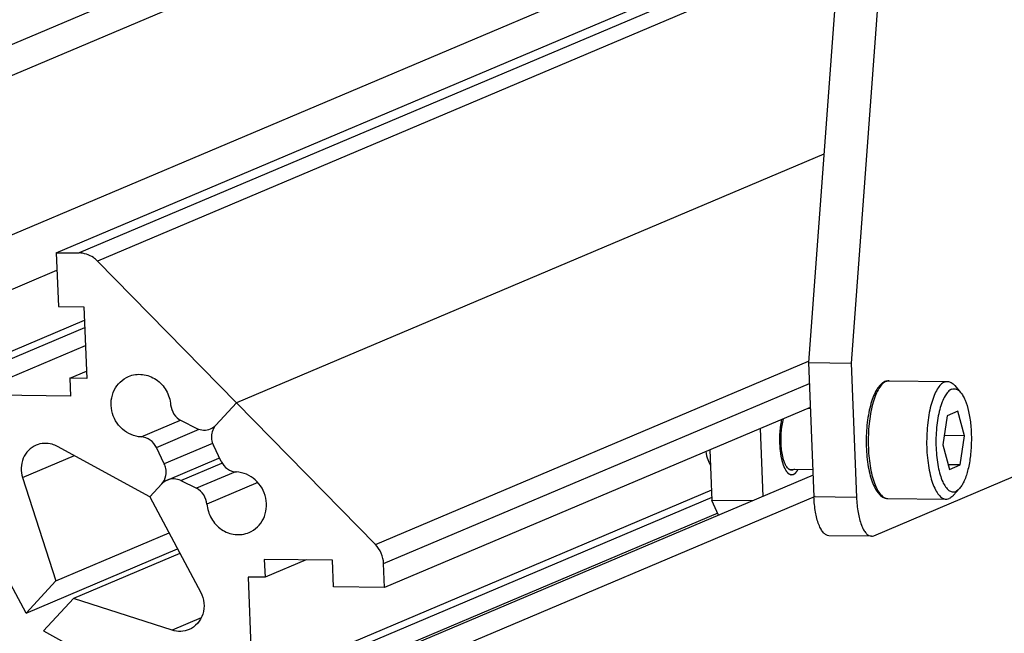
# Model space of a CAD drawing. Header units: millimetres. Extents: x 0 to 420, y 0 to 297.
# Tile 20 of 59: x 187 to 205, y 59 to 70. Entities that reach past the tile are written whole.
import ezdxf

# ---------------------------------------------------------------- set-up
doc = ezdxf.new("R2010")
doc.units = ezdxf.units.MM
doc.header["$LTSCALE"] = 23.1
doc.layers.add('COMPONENTS', color=7, linetype='CONTINUOUS')

msp = doc.modelspace()

# ---------------------------------------------------------------- linework, layer by layer
at = {"layer": 'COMPONENTS', "color": 7, "linetype": 'CONTINUOUS'}
for p, q in [((202.03494, 76.86741), (201.08995, 64.12838)), ((202.78646, 76.85927), (201.84148, 64.12024)), ((186.30317, 66.08688), (201.71961, 72.61658)), ((187.80621, 66.0706), (201.66961, 71.9425)), ((201.65622, 71.76203), (188.20863, 66.06624)), ((201.63477, 71.47295), (188.53309, 65.92367)), ((178.56251, 66.17072), (190.45227, 71.20669)), ((179.82506, 66.15705), (191.71483, 71.19302)), ((201.36332, 67.81355), (190.9872, 63.41869)), ((187.80621, 66.0706), (187.84458, 65.12068)), ((187.80621, 66.0706), (188.20863, 66.06624)), ((188.53309, 65.92367), (193.4413, 60.9137)), ((186.34154, 65.13696), (187.81865, 65.7626)), ((187.84458, 65.12068), (188.29549, 65.1158)), ((188.29549, 65.1158), (188.34664, 63.84924)), ((185.94178, 63.87529), (188.30516, 64.87632)), ((187.27347, 59.70048), (184.5783, 64.74323)), ((186.24239, 63.87204), (188.31035, 64.74793)), ((186.25517, 63.5554), (188.32314, 64.4313)), ((193.4413, 60.9137), (201.09187, 64.15414)), ((201.08995, 64.12838), (201.84148, 64.12024)), ((201.08995, 64.12838), (201.18587, 61.75359)), ((201.84148, 64.12024), (201.93739, 61.74545)), ((188.04604, 63.8525), (188.34146, 63.97763)), ((188.04604, 63.8525), (188.05882, 63.53586)), ((188.34664, 63.84924), (188.04604, 63.8525)), ((202.51181, 63.80718), (203.54364, 63.79601)), ((193.58693, 60.57643), (201.10481, 63.76066)), ((203.67285, 63.72295), (203.7758, 63.60265)), ((188.05882, 63.53586), (186.25517, 63.5554)), ((190.9872, 63.41869), (190.62602, 63.02543)), ((201.12192, 63.33678), (193.60405, 60.15255)), ((201.08837, 63.32257), (201.12251, 63.3222)), ((203.53908, 63.18976), (203.46391, 62.67483)), ((203.7278, 63.26969), (203.53908, 63.18976)), ((203.84134, 62.8347), (203.7278, 63.26969)), ((189.30647, 62.81371), (190.0018, 63.10822)), ((189.576, 62.62824), (190.33312, 62.94892)), ((190.01163, 63.10255), (190.28896, 62.96604)), ((200.23566, 62.9614), (200.28404, 61.76336)), ((202.24174, 61.06923), (206.32755, 62.79979)), ((203.84134, 62.8347), (203.48781, 62.83853)), ((203.76616, 62.31977), (203.84134, 62.8347)), ((189.46175, 61.75776), (187.82849, 62.64649)), ((189.71438, 62.34043), (189.576, 62.62824)), ((190.5666, 62.70139), (189.71438, 62.34043)), ((190.71896, 62.38055), (190.58058, 62.66837)), ((203.46391, 62.67483), (203.57745, 62.23984)), ((187.21166, 62.0957), (188.12768, 62.48368)), ((189.76575, 62.05182), (190.67806, 62.43823)), ((199.34939, 62.58602), (199.38541, 61.69397)), ((190.006, 62.04276), (190.73182, 62.35018)), ((200.74069, 62.24627), (201.16615, 62.24167)), ((203.76616, 62.31977), (203.55599, 62.32205)), ((203.57745, 62.23984), (203.76616, 62.31977)), ((187.21166, 62.0957), (187.79994, 60.27416)), ((190.9703, 62.19721), (190.28333, 61.90624)), ((201.17031, 62.13875), (192.76617, 58.57913)), ((189.66895, 61.98336), (189.46175, 61.75776)), ((190.006, 62.04276), (190.28333, 61.90624)), ((191.36684, 62.00898), (190.46788, 61.62822)), ((203.65187, 61.78637), (203.75741, 61.90441)), ((189.46175, 61.75776), (190.35703, 60.06552)), ((199.37824, 61.87158), (191.26952, 58.43709)), ((199.38343, 61.74319), (191.57013, 58.43383)), ((201.2052, 61.76178), (193.66799, 58.56936)), ((201.93739, 61.74545), (201.18587, 61.75359)), ((202.48928, 61.7273), (203.52111, 61.71613)), ((200.10189, 61.68621), (199.38541, 61.69397)), ((199.50306, 61.43257), (199.38541, 61.69397)), ((199.48918, 61.46593), (191.58292, 58.1172)), ((187.79994, 60.27416), (189.79875, 61.12077)), ((202.20111, 61.06087), (201.44959, 61.06901)), ((187.27347, 59.70048), (189.95032, 60.83427)), ((189.99156, 60.75632), (188.10882, 59.95887)), ((191.48061, 60.6503), (191.4934, 60.33366)), ((192.68304, 60.63728), (191.48061, 60.6503)), ((192.22201, 60.64227), (191.4934, 60.33366)), ((192.70222, 60.16232), (192.68304, 60.63728)), ((193.60405, 60.15255), (193.58693, 60.57643)), ((191.19279, 60.33692), (191.26952, 58.43709)), ((191.4934, 60.33366), (191.19279, 60.33692)), ((187.79994, 60.27416), (187.27347, 59.70048)), ((193.60405, 60.15255), (192.70222, 60.16232)), ((188.10882, 59.95887), (187.58192, 59.38564)), ((189.85475, 59.39781), (188.10882, 59.95887)), ((190.36779, 59.61511), (189.85475, 59.39781)), ((187.58192, 59.38564), (192.44978, 56.70854))]:
    msp.add_line(p, q, dxfattribs=at)
for centre, radius, start, end in [((202.5167, 63.61213), 0.19605, 110.431727, 112.963516), ((202.5134, 63.62114), 0.18644, 105.264476, 110.447026), ((190.83972, 62.82965), 0.28983, 137.505241, 147.44541), ((189.40253, 62.19097), 0.34581, 11.053507, 25.607049)]:
    msp.add_arc(centre, radius, start, end, dxfattribs=at)
for points, knots in [([(188.53309, 65.92367), (188.5115, 65.94572), (188.4202, 66.02366), (188.2976, 66.06527), (188.20863, 66.06624)], [0, 0, 0, 0, 0.25753839, 1, 1, 1, 1]), ([(189.30647, 62.81371), (189.18654, 62.81933), (188.94141, 62.92543), (188.74987, 63.2655), (188.78747, 63.65321), (188.97635, 63.8375), (189.0839, 63.88303)], [0, 0, 0, 0, 0.24826607, 0.50565735, 0.75848163, 1, 1, 1, 1]), ([(189.0839, 63.88303), (189.16022, 63.91534), (189.33555, 63.93995), (189.58377, 63.84419), (189.76678, 63.6447), (189.82064, 63.46908), (189.82708, 63.38057)], [0, 0, 0, 0, 0.24027981, 0.48760711, 0.74271729, 1, 1, 1, 1]), ([(202.45898, 63.79632), (202.46328, 63.79814), (202.48021, 63.80443), (202.49843, 63.80732), (202.51181, 63.80718)], [0, 0, 0, 0, 0.25900233, 1, 1, 1, 1]), ([(202.44022, 63.79264), (202.37912, 63.76676), (202.30309, 63.67715), (202.23531, 63.53698), (202.18846, 63.39869), (202.15162, 63.24054), (202.11579, 63.00402), (202.1042, 62.75653), (202.11595, 62.50909), (202.1365, 62.33234), (202.16808, 62.17012), (202.20983, 62.0273), (202.26123, 61.90753), (202.32242, 61.81282), (202.38672, 61.75604), (202.44429, 61.73182), (202.47435, 61.72747), (202.48928, 61.7273)], [0, 0, 0, 0, 0.0866598, 0.14159504, 0.20512415, 0.2763536, 0.35361061, 0.51727718, 0.59886843, 0.67700025, 0.74946643, 0.81448844, 0.87100258, 0.91912792, 0.96087938, 0.9804958, 1, 1, 1, 1]), ([(202.4425, 63.7882), (202.41839, 63.77463), (202.37106, 63.7316), (202.3133, 63.64324), (202.26146, 63.52674), (202.19961, 63.328), (202.15145, 63.03889), (202.13942, 62.73347), (202.15281, 62.48452), (202.17424, 62.30773), (202.20627, 62.14627), (202.24782, 62.00533), (202.29745, 61.88944), (202.347, 61.81212), (202.39053, 61.76792), (202.42249, 61.74504), (202.45548, 61.73084), (202.47826, 61.72742), (202.48928, 61.72731)], [0, 0, 0, 0, 0.03685039, 0.08331684, 0.13998906, 0.20612404, 0.36016529, 0.52872616, 0.61230357, 0.69207021, 0.76573993, 0.83134656, 0.88742106, 0.93328093, 0.95257069, 0.96975093, 0.98531797, 1, 1, 1, 1]), ([(203.49082, 63.78514), (203.46637, 63.77479), (203.41721, 63.73705), (203.35731, 63.65402), (203.30322, 63.54154), (203.25686, 63.40266), (203.21957, 63.24173), (203.18319, 63.00015), (203.17122, 62.74698), (203.18289, 62.49374), (203.20348, 62.31293), (203.23509, 62.14738), (203.27662, 62.00258), (203.32656, 61.88334), (203.37666, 61.80366), (203.42081, 61.75805), (203.45324, 61.73444), (203.48675, 61.71977), (203.50992, 61.71625), (203.52111, 61.71613)], [0, 0, 0, 0, 0.03508108, 0.07955264, 0.13448263, 0.19932974, 0.2726588, 0.35247795, 0.52189743, 0.60640013, 0.6872761, 0.76212311, 0.82886191, 0.88592084, 0.9325344, 0.95209875, 0.96948583, 0.98520202, 1, 1, 1, 1]), ([(203.61618, 63.65718), (203.59355, 63.6476), (203.54813, 63.61178), (203.49356, 63.53305), (203.4447, 63.4263), (203.40351, 63.2947), (203.37133, 63.14283), (203.34187, 62.91733), (203.33576, 62.6835), (203.35273, 62.45294), (203.37651, 62.29261), (203.4104, 62.14969), (203.4531, 62.02945), (203.49693, 61.94695), (203.53645, 61.89745), (203.57302, 61.86358), (203.61562, 61.84261), (203.65904, 61.84236), (203.67932, 61.84822), (203.68907, 61.85235)], [0, 0, 0, 0, 0.03617411, 0.082558, 0.14019262, 0.20831551, 0.28517833, 0.36842644, 0.54285979, 0.62824905, 0.70855, 0.78120057, 0.84412165, 0.8960053, 0.91778499, 0.93698911, 0.96935541, 0.98441011, 1, 1, 1, 1]), ([(203.49082, 63.78514), (203.49512, 63.78696), (203.51204, 63.79325), (203.53027, 63.79615), (203.54364, 63.796)], [0, 0, 0, 0, 0.25898461, 1, 1, 1, 1]), ([(203.54364, 63.796), (203.55482, 63.79589), (203.57794, 63.79238), (203.6249, 63.77184), (203.65479, 63.74406), (203.67285, 63.72295)], [0, 0, 0, 0, 0.21988834, 0.45336623, 1, 1, 1, 1]), ([(203.61618, 63.65718), (203.629, 63.66261), (203.65654, 63.66942), (203.69976, 63.66257), (203.7408, 63.63927), (203.76432, 63.61606), (203.77581, 63.60264)], [0, 0, 0, 0, 0.23066549, 0.45752357, 0.70746352, 1, 1, 1, 1]), ([(203.77581, 63.60264), (203.79154, 63.58426), (203.82124, 63.54014), (203.87408, 63.42927), (203.9241, 63.25402), (203.9594, 63.01391), (203.96957, 62.75129), (203.95371, 62.48895), (203.9132, 62.24968), (203.85939, 62.07556), (203.80416, 61.96588), (203.77351, 61.92242), (203.75739, 61.90439)], [0, 0, 0, 0, 0.04098706, 0.08952285, 0.20765226, 0.34791341, 0.50001376, 0.65211179, 0.79236779, 0.91048937, 0.95902017, 1, 1, 1, 1]), ([(200.74065, 62.24589), (200.72295, 62.26025), (200.69073, 62.30398), (200.63937, 62.42608), (200.6044, 62.62602), (200.60169, 62.8811), (200.62768, 63.05627), (200.65084, 63.13728)], [0, 0, 0, 0, 0.07406782, 0.17223171, 0.42949541, 0.72618899, 1, 1, 1, 1]), ([(189.576, 62.62824), (189.55107, 62.68009), (189.47507, 62.77148), (189.36196, 62.81112), (189.30647, 62.81371)], [0, 0, 0, 0, 0.50875516, 1, 1, 1, 1]), ([(187.45094, 62.6689), (187.35121, 62.62666), (187.17856, 62.44805), (187.17668, 62.20399), (187.21166, 62.0957)], [0, 0, 0, 0, 0.48765004, 1, 1, 1, 1]), ([(187.82849, 62.64649), (187.79935, 62.66234), (187.68057, 62.71236), (187.53872, 62.70608), (187.45094, 62.6689)], [0, 0, 0, 0, 0.25814289, 1, 1, 1, 1]), ([(199.27687, 62.55529), (199.28482, 62.50708), (199.3001, 62.43914), (199.33196, 62.35879), (199.35046, 62.32599), (199.36044, 62.31206)], [0, 0, 0, 0, 0.56620555, 0.80142144, 1, 1, 1, 1]), ([(190.71896, 62.38055), (190.74389, 62.3287), (190.81989, 62.23731), (190.933, 62.19768), (190.9885, 62.19508)], [0, 0, 0, 0, 0.50875516, 1, 1, 1, 1]), ([(200.79067, 62.22574), (200.78642, 62.22579), (200.76823, 62.22777), (200.75147, 62.23711), (200.74065, 62.24589)], [0, 0, 0, 0, 0.2340195, 1, 1, 1, 1]), ([(191.21106, 61.12576), (191.31861, 61.17129), (191.50749, 61.35558), (191.5451, 61.7433), (191.35355, 62.08336), (191.10842, 62.18946), (190.9885, 62.19508)], [0, 0, 0, 0, 0.24151837, 0.49434265, 0.75173393, 1, 1, 1, 1]), ([(203.75739, 61.90439), (203.75206, 61.89843), (203.73211, 61.8778), (203.70818, 61.86044), (203.68907, 61.85235)], [0, 0, 0, 0, 0.2778544, 1, 1, 1, 1]), ([(201.44943, 61.06902), (201.43273, 61.06923), (201.39593, 61.08041), (201.34896, 61.12224), (201.30654, 61.18549), (201.25258, 61.30606), (201.20587, 61.49827), (201.18949, 61.66375), (201.18587, 61.75359)], [0, 0, 0, 0, 0.06466731, 0.14217244, 0.23928377, 0.35769074, 0.65189127, 1, 1, 1, 1]), ([(201.93739, 61.74545), (201.94102, 61.65561), (201.95739, 61.49013), (202.0041, 61.29792), (202.05806, 61.17735), (202.10048, 61.1141), (202.14745, 61.07227), (202.18425, 61.06108), (202.20095, 61.06088)], [0, 0, 0, 0, 0.34810873, 0.64230926, 0.76071623, 0.85782756, 0.93533269, 1, 1, 1, 1]), ([(203.52111, 61.71613), (203.52553, 61.71608), (203.54359, 61.71686), (203.56139, 61.72168), (203.57394, 61.72699)], [0, 0, 0, 0, 0.24462263, 1, 1, 1, 1]), ([(203.65187, 61.78637), (203.6458, 61.77957), (203.62304, 61.75603), (203.59575, 61.73623), (203.57394, 61.72699)], [0, 0, 0, 0, 0.27785174, 1, 1, 1, 1]), ([(190.46788, 61.62822), (190.47432, 61.53971), (190.52818, 61.36409), (190.7112, 61.1646), (190.95941, 61.06884), (191.13474, 61.09345), (191.21106, 61.12576)], [0, 0, 0, 0, 0.25728271, 0.51239289, 0.75972019, 1, 1, 1, 1]), ([(190.35703, 60.06552), (190.41707, 59.95203), (190.45339, 59.67328), (190.26451, 59.45689), (190.15248, 59.40946)], [0, 0, 0, 0, 0.51344993, 1, 1, 1, 1])]:
    msp.add_open_spline(points, degree=3, knots=knots, dxfattribs=at)
for points in [[(202.51181, 63.80718), (202.49584, 63.80736), (202.47972, 63.8052), (202.46431, 63.80101)], [(202.45898, 63.79632), (202.45334, 63.79393), (202.44784, 63.7912), (202.4425, 63.7882)], [(189.82708, 63.38057), (189.83517, 63.26963), (189.91183, 63.15167), (190.01163, 63.10255)], [(190.28896, 62.96604), (190.36085, 62.93065), (190.45541, 62.92563), (190.52916, 62.95695)], [(190.52916, 62.95695), (190.56555, 62.97241), (190.59927, 62.99631), (190.62602, 63.02543)], [(190.59543, 62.9856), (190.57475, 62.95327), (190.56014, 62.91633), (190.55277, 62.87866)], [(190.55277, 62.87866), (190.53918, 62.80927), (190.54994, 62.73209), (190.58058, 62.66837)], [(189.74219, 62.13013), (189.75034, 62.17172), (189.75006, 62.21568), (189.74193, 62.25727)], [(200.84131, 62.24479), (200.83453, 62.23954), (200.82712, 62.23493), (200.81922, 62.23158)], [(189.66895, 61.98336), (189.70593, 62.02363), (189.73169, 62.07647), (189.74219, 62.13013)], [(190.006, 62.04276), (189.93411, 62.07814), (189.83955, 62.08316), (189.7658, 62.05184)], [(200.81922, 62.23158), (200.81028, 62.22779), (200.80038, 62.22562), (200.79067, 62.22574)], [(189.7658, 62.05184), (189.72941, 62.03638), (189.69569, 62.01248), (189.66895, 61.98336)], [(190.46788, 61.62822), (190.45979, 61.73916), (190.38313, 61.85712), (190.28333, 61.90624)], [(202.20095, 61.06088), (202.21483, 61.06071), (202.22896, 61.06382), (202.24174, 61.06923)], [(193.58693, 60.57643), (193.58199, 60.69879), (193.527, 60.82623), (193.4413, 60.9137)], [(190.15248, 59.40946), (190.06102, 59.37074), (189.94931, 59.36742), (189.85475, 59.39781)]]:
    msp.add_open_spline(points, degree=3, dxfattribs=at)
at = {"layer": 'COMPONENTS', "color": 2, "linetype": 'CONTINUOUS'}
for points, knots in [([(200.61333, 63.12141), (200.61096, 63.10783), (200.6074, 63.08746), (200.60265, 63.0603), (200.59909, 63.03993), (200.59642, 63.02465), (200.59464, 63.01447), (200.5939, 63.01023), (200.5933, 63.00684), (200.59295, 63.0047), (200.59262, 63.00304), (200.59247, 63.00118), (200.59215, 62.998), (200.59172, 62.99342), (200.59103, 62.98611), (200.59016, 62.97696), (200.58913, 62.96599), (200.58774, 62.95136), (200.58601, 62.93307), (200.58428, 62.91478), (200.58289, 62.90015), (200.58204, 62.891), (200.58133, 62.88369), (200.58093, 62.8791), (200.58051, 62.87547), (200.58047, 62.87169), (200.58035, 62.86699), (200.58023, 62.86134), (200.58006, 62.85381), (200.57976, 62.84062), (200.57934, 62.82179), (200.57884, 62.7992), (200.57841, 62.78036), (200.57808, 62.7653), (200.57786, 62.75588), (200.57771, 62.74835), (200.57756, 62.74364), (200.57779, 62.73993), (200.57796, 62.73621), (200.57828, 62.72971), (200.57873, 62.72042), (200.57946, 62.70556), (200.58036, 62.68698), (200.58127, 62.66841), (200.58199, 62.65355), (200.58254, 62.6424), (200.58299, 62.63311), (200.58336, 62.62568), (200.58357, 62.62103), (200.58377, 62.61733), (200.58385, 62.6145), (200.58419, 62.61188), (200.58463, 62.60837), (200.58518, 62.60398), (200.58606, 62.59697), (200.58715, 62.5882), (200.58891, 62.57417), (200.59111, 62.55663), (200.5933, 62.53909), (200.59506, 62.52506), (200.59637, 62.51454), (200.59747, 62.50577), (200.59824, 62.49963), (200.59868, 62.49613), (200.599, 62.49349), (200.59935, 62.49089), (200.60008, 62.48781), (200.60124, 62.48225), (200.60295, 62.4744), (200.60498, 62.46493), (200.60769, 62.45233), (200.61108, 62.43657), (200.61448, 62.42082), (200.61719, 62.40821), (200.61922, 62.39876), (200.62092, 62.39087), (200.62202, 62.38576), (200.62253, 62.38339), (200.62275, 62.38242), (200.6229, 62.3816), (200.62313, 62.38095), (200.62352, 62.37977), (200.62408, 62.37812), (200.62496, 62.37545), (200.62608, 62.37213), (200.62741, 62.36813), (200.62919, 62.36281), (200.63141, 62.35615), (200.63496, 62.3455), (200.63941, 62.33219), (200.64385, 62.31888), (200.64741, 62.30823), (200.64963, 62.30158), (200.65141, 62.29626), (200.65251, 62.29292), (200.65341, 62.29028), (200.65395, 62.28856), (200.6545, 62.28759), (200.65502, 62.28654), (200.65596, 62.28475), (200.65728, 62.28217), (200.65941, 62.27805), (200.66312, 62.27084), (200.66843, 62.26053), (200.6748, 62.24817), (200.68011, 62.23787), (200.68383, 62.23066), (200.68595, 62.22654), (200.68754, 62.22345), (200.68887, 62.22086), (200.68994, 62.21883), (200.69097, 62.21664), (200.69248, 62.21505), (200.69426, 62.21296), (200.69605, 62.21091), (200.69843, 62.20816), (200.7014, 62.20474), (200.70497, 62.20062), (200.70854, 62.19651), (200.71211, 62.19239), (200.71568, 62.18828), (200.71925, 62.18416), (200.72282, 62.18005), (200.7258, 62.17662), (200.72818, 62.17388), (200.72966, 62.17216), (200.73085, 62.17079), (200.7316, 62.16993), (200.73219, 62.16925), (200.73264, 62.16872), (200.73312, 62.16857), (200.73375, 62.16823), (200.73455, 62.16785), (200.73581, 62.16722), (200.7374, 62.16644), (200.7393, 62.16551), (200.74184, 62.16426), (200.74501, 62.16269), (200.74881, 62.16082), (200.75261, 62.15895), (200.75642, 62.15707), (200.76022, 62.1552), (200.76402, 62.15333), (200.76719, 62.15176), (200.76973, 62.15052), (200.77163, 62.14957), (200.77353, 62.14865), (200.77511, 62.14783), (200.77623, 62.14735), (200.77678, 62.14698), (200.77711, 62.14706), (200.77759, 62.14711), (200.77833, 62.1472), (200.77964, 62.14735), (200.78127, 62.14755), (200.78388, 62.14786), (200.78715, 62.14825), (200.79237, 62.14886), (200.79891, 62.14964), (200.80674, 62.15057), (200.81458, 62.15149), (200.81981, 62.15211), (200.82242, 62.15242)], [0, 0, 0, 0, 0.03125, 0.046875, 0.0625, 0.078125, 0.08203125, 0.0859375, 0.08789062, 0.08984375, 0.09082031, 0.09179688, 0.09375, 0.09765625, 0.1015625, 0.109375, 0.1171875, 0.125, 0.140625, 0.15625, 0.1640625, 0.171875, 0.17578125, 0.1796875, 0.18164062, 0.18359375, 0.1875, 0.19140625, 0.1953125, 0.203125, 0.21875, 0.234375, 0.25, 0.2578125, 0.265625, 0.26953125, 0.2734375, 0.27539062, 0.27734375, 0.28125, 0.2890625, 0.296875, 0.3125, 0.328125, 0.3359375, 0.34375, 0.3515625, 0.35546875, 0.359375, 0.36132812, 0.36328125, 0.36523438, 0.3671875, 0.37109375, 0.375, 0.3828125, 0.390625, 0.40625, 0.421875, 0.4296875, 0.4375, 0.4453125, 0.44921875, 0.45117188, 0.453125, 0.45507812, 0.45703125, 0.4609375, 0.46875, 0.4765625, 0.484375, 0.5, 0.515625, 0.5234375, 0.53125, 0.5390625, 0.54296875, 0.54394531, 0.54492188, 0.54541016, 0.54589844, 0.546875, 0.54882812, 0.55078125, 0.5546875, 0.55859375, 0.5625, 0.5703125, 0.578125, 0.59375, 0.609375, 0.6171875, 0.625, 0.62890625, 0.6328125, 0.63476562, 0.63671875, 0.63769531, 0.63867188, 0.640625, 0.64453125, 0.6484375, 0.65625, 0.671875, 0.6875, 0.703125, 0.7109375, 0.71484375, 0.71875, 0.72265625, 0.72460938, 0.7265625, 0.73046875, 0.734375, 0.73828125, 0.7421875, 0.75, 0.7578125, 0.765625, 0.7734375, 0.78125, 0.7890625, 0.796875, 0.8046875, 0.80859375, 0.8125, 0.81445312, 0.81640625, 0.81738281, 0.81835938, 0.81933594, 0.8203125, 0.82226562, 0.82421875, 0.828125, 0.83203125, 0.8359375, 0.84375, 0.8515625, 0.859375, 0.8671875, 0.875, 0.8828125, 0.890625, 0.89453125, 0.8984375, 0.90234375, 0.90625, 0.90820312, 0.90917969, 0.90966797, 0.91015625, 0.91210938, 0.9140625, 0.91796875, 0.921875, 0.9296875, 0.9375, 0.953125, 0.96875, 0.984375, 1, 1, 1, 1]), ([(200.82242, 62.15242), (200.82422, 62.15336), (200.82781, 62.15524), (200.83186, 62.15736), (200.83456, 62.15875), (200.83568, 62.15936), (200.83658, 62.15979), (200.8375, 62.16043), (200.83914, 62.16164), (200.84148, 62.16333), (200.84428, 62.16537), (200.84709, 62.1674), (200.84942, 62.16912), (200.85106, 62.17028), (200.85199, 62.171), (200.8529, 62.1719), (200.85405, 62.17297), (200.8568, 62.17558), (200.86002, 62.17861), (200.86323, 62.18165), (200.86484, 62.18316), (200.86575, 62.18404), (200.86645, 62.18464), (200.86711, 62.18548), (200.86801, 62.18651), (200.86958, 62.18836), (200.87272, 62.19202), (200.87585, 62.19571), (200.87855, 62.19885), (200.87966, 62.20018), (200.88057, 62.20119), (200.88144, 62.20239), (200.88296, 62.20456), (200.88514, 62.20761), (200.88775, 62.2113), (200.89037, 62.21498), (200.89255, 62.21807), (200.89407, 62.22019), (200.89494, 62.22146), (200.89581, 62.22296), (200.89691, 62.22476), (200.89865, 62.22769), (200.90084, 62.23133), (200.90433, 62.23716), (200.90695, 62.24153), (200.90869, 62.24445)], [0, 0, 0, 0, 0.0625, 0.125, 0.140625, 0.15625, 0.1640625, 0.171875, 0.1875, 0.21875, 0.25, 0.28125, 0.3125, 0.328125, 0.3359375, 0.34375, 0.359375, 0.375, 0.4375, 0.46875, 0.484375, 0.4921875, 0.5, 0.5078125, 0.515625, 0.53125, 0.5625, 0.625, 0.640625, 0.65625, 0.6640625, 0.671875, 0.6875, 0.71875, 0.75, 0.78125, 0.8125, 0.828125, 0.8359375, 0.84375, 0.859375, 0.875, 0.90625, 0.9375, 1, 1, 1, 1])]:
    msp.add_open_spline(points, degree=3, knots=knots, dxfattribs=at)

doc.saveas('drawing.dxf')
